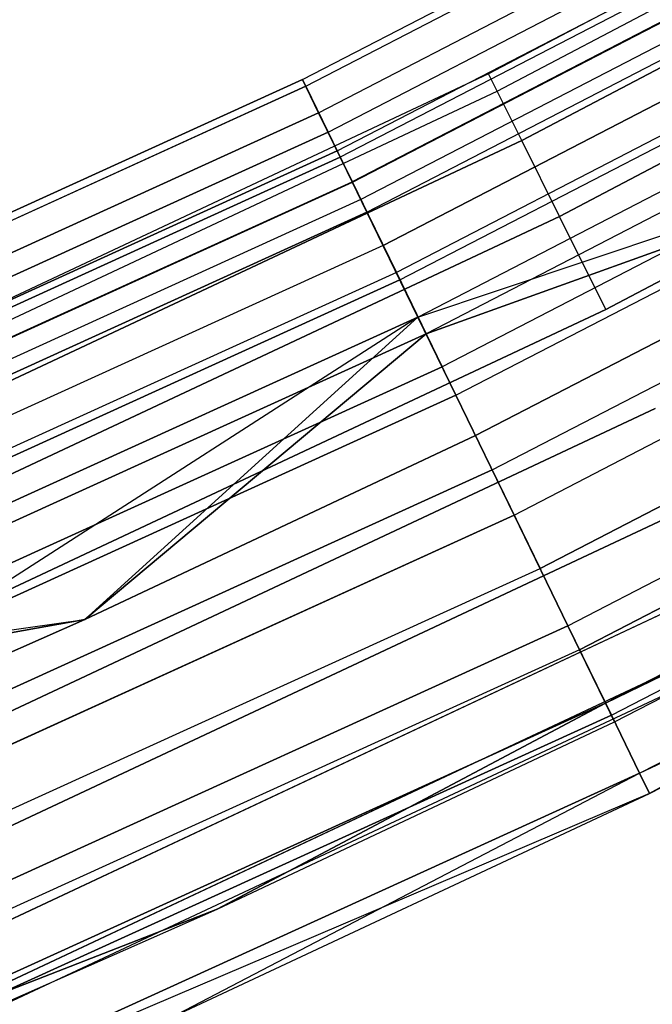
# Model space of a CAD drawing. Extents: x -176 to 176, y -176 to 176.
# Tile 169 of 208: x 46.53 to 50.51, y -105.21 to -99.02. Entities that reach past the tile are written whole.
import ezdxf

# ---------------------------------------------------------------- set-up
doc = ezdxf.new("R2010")
doc.units = 0
doc.header["$LTSCALE"] = 25.4
doc.layers.get('0').update_dxf_attribs({"linetype": 'CONTINUOUS'})

# ---------------------------------------------------------------- blocks, each defined once
blk = doc.blocks.new('BIURKOWA_B_STL')
at = {"color": 0}
for p, q in [((48.3082, -99.3984, 199.7799), (53.2414, -96.8457, 199.7799)), ((48.3082, -99.3984, 199.7799), (53.2414, -96.8457, 199.7799)), ((48.3082, -99.3984, 2.2201), (53.2414, -96.8457, 2.2201)), ((48.3082, -99.3984, 2.2201), (53.2414, -96.8457, 2.2201)), ((48.3287, -99.4407, 198.9437), (53.264, -96.8868, 198.9437)), ((48.3287, -99.4407, 198.9437), (53.264, -96.8868, 198.9437)), ((48.3287, -99.4407, 3.0563), (53.264, -96.8868, 3.0563)), ((48.3287, -99.4407, 3.0563), (53.264, -96.8868, 3.0563)), ((54.0131, -96.9721, 199.5), (49.477, -99.3631, 199.5)), ((54.0131, -96.9721, 199.5), (49.477, -99.3631, 199.5)), ((54.0131, -96.9721, 2.5), (49.477, -99.3631, 2.5)), ((54.0131, -96.9721, 2.5), (49.477, -99.3631, 2.5)), ((48.4095, -99.607, 200.5847), (53.3531, -97.0488, 200.5847)), ((48.4095, -99.607, 200.5847), (53.3531, -97.0488, 200.5847)), ((48.4095, -99.607, 1.4153), (53.3531, -97.0488, 1.4153)), ((48.4095, -99.607, 1.4153), (53.3531, -97.0488, 1.4153)), ((49.5307, -99.4711, 200.184), (54.0718, -97.0775, 200.184)), ((49.5307, -99.4711, 200.184), (54.0718, -97.0775, 200.184)), ((49.5307, -99.4711, 198.816), (54.0718, -97.0775, 198.816)), ((49.5307, -99.4711, 198.816), (54.0718, -97.0775, 198.816)), ((49.5307, -99.4711, 3.184), (54.0718, -97.0775, 3.184)), ((49.5307, -99.4711, 3.184), (54.0718, -97.0775, 3.184)), ((49.5307, -99.4711, 1.816), (54.0718, -97.0775, 1.816)), ((49.5307, -99.4711, 1.816), (54.0718, -97.0775, 1.816)), ((48.4688, -99.7289, 198.1699), (53.4184, -97.1677, 198.1699)), ((48.4688, -99.7289, 198.1699), (53.4184, -97.1677, 198.1699)), ((48.4688, -99.7289, 3.8301), (53.4184, -97.1677, 3.8301)), ((48.4688, -99.7289, 3.8301), (53.4184, -97.1677, 3.8301)), ((48.5262, -99.8471, 2.7411), (53.4817, -97.2828, 2.7411)), ((48.5262, -99.8471, 2.7411), (53.4817, -97.2828, 2.7411)), ((48.5262, -99.8471, 199.2589), (53.4817, -97.2828, 199.2589)), ((48.5262, -99.8471, 199.2589), (53.4817, -97.2828, 199.2589)), ((53.5027, -97.321, 2.0214), (48.5453, -99.8863, 2.0214)), ((53.5027, -97.321, 2.0214), (48.5453, -99.8863, 2.0214)), ((53.5027, -97.321, 199.9786), (48.5453, -99.8863, 199.9786)), ((53.5027, -97.321, 199.9786), (48.5453, -99.8863, 199.9786)), ((49.6855, -99.782, 200.7856), (54.2408, -97.3809, 200.7856)), ((49.6855, -99.782, 200.7856), (54.2408, -97.3809, 200.7856)), ((54.2408, -97.3809, 198.2144), (49.6855, -99.782, 198.2144)), ((54.2408, -97.3809, 198.2144), (49.6855, -99.782, 198.2144)), ((49.6855, -99.782, 3.7856), (54.2408, -97.3809, 3.7856)), ((49.6855, -99.782, 3.7856), (54.2408, -97.3809, 3.7856)), ((54.2408, -97.3809, 1.2144), (49.6855, -99.782, 1.2144)), ((54.2408, -97.3809, 1.2144), (49.6855, -99.782, 1.2144)), ((48.62, -100.04, 3.4294), (53.585, -97.4708, 3.4294)), ((48.62, -100.04, 3.4294), (53.585, -97.4708, 3.4294)), ((53.585, -97.4708, 198.5706), (48.62, -100.04, 198.5706)), ((53.585, -97.4708, 198.5706), (48.62, -100.04, 198.5706)), ((48.6214, -100.0429, 201.2678), (53.5865, -97.4735, 201.2678)), ((48.6214, -100.0429, 201.2678), (53.5865, -97.4735, 201.2678)), ((48.6214, -100.0429, 0.7322), (53.5865, -97.4735, 0.7322)), ((48.6214, -100.0429, 0.7322), (53.5865, -97.4735, 0.7322)), ((53.6452, -97.5803, 1.3639), (48.6746, -100.1524, 1.3639)), ((53.6452, -97.5803, 1.3639), (48.6746, -100.1524, 1.3639)), ((53.6452, -97.5803, 200.6361), (48.6746, -100.1524, 200.6361)), ((53.6452, -97.5803, 200.6361), (48.6746, -100.1524, 200.6361)), ((48.7127, -100.2309, 197.5454), (53.6872, -97.6567, 197.5454)), ((48.7127, -100.2309, 197.5454), (53.6872, -97.6567, 197.5454)), ((48.7127, -100.2309, 4.4546), (53.6872, -97.6567, 4.4546)), ((48.7127, -100.2309, 4.4546), (53.6872, -97.6567, 4.4546)), ((48.8144, -100.44, 3.997), (53.7992, -97.8605, 3.997)), ((48.8144, -100.44, 3.997), (53.7992, -97.8605, 3.997)), ((53.7992, -97.8605, 198.003), (48.8144, -100.44, 198.003)), ((53.7992, -97.8605, 198.003), (48.8144, -100.44, 198.003)), ((49.9227, -100.2583, 201.2321), (54.4997, -97.8457, 201.2321)), ((49.9227, -100.2583, 201.2321), (54.4997, -97.8457, 201.2321)), ((54.4997, -97.8457, 197.7679), (49.9227, -100.2583, 197.7679)), ((54.4997, -97.8457, 197.7679), (49.9227, -100.2583, 197.7679)), ((49.9227, -100.2583, 4.2321), (54.4997, -97.8457, 4.2321)), ((49.9227, -100.2583, 4.2321), (54.4997, -97.8457, 4.2321)), ((54.4997, -97.8457, 0.7679), (49.9227, -100.2583, 0.7679)), ((54.4997, -97.8457, 0.7679), (49.9227, -100.2583, 0.7679)), ((53.8908, -98.0271, 0.854), (48.8975, -100.6109, 0.854)), ((53.8908, -98.0271, 0.854), (48.8975, -100.6109, 0.854)), ((53.8908, -98.0271, 201.146), (48.8975, -100.6109, 201.146)), ((53.8908, -98.0271, 201.146), (48.8975, -100.6109, 201.146)), ((48.9199, -100.6572, 201.7524), (53.9156, -98.0721, 201.7524)), ((48.9199, -100.6572, 201.7524), (53.9156, -98.0721, 201.7524)), ((48.9199, -100.6572, 0.2476), (53.9156, -98.0721, 0.2476)), ((48.9199, -100.6572, 0.2476), (53.9156, -98.0721, 0.2476)), ((49.0332, -100.8902, 197.1403), (54.0404, -98.2991, 197.1403)), ((49.0332, -100.8902, 197.1403), (54.0404, -98.2991, 197.1403)), ((49.0332, -100.8902, 4.8597), (54.0404, -98.2991, 4.8597)), ((49.0332, -100.8902, 4.8597), (54.0404, -98.2991, 4.8597)), ((54.0965, -98.4012, 4.37), (49.0841, -100.9949, 4.37)), ((54.0965, -98.4012, 4.37), (49.0841, -100.9949, 4.37)), ((54.0965, -98.4012, 197.63), (49.0841, -100.9949, 197.63)), ((54.0965, -98.4012, 197.63), (49.0841, -100.9949, 197.63)), ((50.2136, -100.8426, 201.4696), (54.8173, -98.4159, 201.4696)), ((54.8173, -98.4159, 197.5304), (50.2136, -100.8426, 197.5304)), ((50.2136, -100.8426, 201.4696), (54.8173, -98.4159, 201.4696)), ((54.8173, -98.4159, 197.5304), (50.2136, -100.8426, 197.5304)), ((50.2136, -100.8426, 4.4696), (54.8173, -98.4159, 4.4696)), ((54.8173, -98.4159, 0.5304), (50.2136, -100.8426, 0.5304)), ((50.2136, -100.8426, 4.4696), (54.8173, -98.4159, 4.4696)), ((54.8173, -98.4159, 0.5304), (50.2136, -100.8426, 0.5304)), ((54.2076, -98.6032, 0.5581), (49.1849, -101.2023, 0.5581)), ((54.2076, -98.6032, 0.5581), (49.1849, -101.2023, 0.5581)), ((54.2076, -98.6032, 201.4419), (49.1849, -101.2023, 201.4419)), ((54.2076, -98.6032, 201.4419), (49.1849, -101.2023, 201.4419)), ((49.2717, -101.381, 201.9843), (54.3033, -98.7774, 201.9843)), ((49.2717, -101.381, 201.9843), (54.3033, -98.7774, 201.9843)), ((49.2717, -101.381, 0.0157), (54.3033, -98.7774, 0.0157)), ((49.2717, -101.381, 0.0157), (54.3033, -98.7774, 0.0157)), ((49.0332, -100.8902, 197.1403), (54.1551, -99.1777, 197)), ((49.0332, -100.8902, 197.1403), (54.1551, -99.1777, 197)), ((49.0332, -100.8902, 4.8597), (54.1551, -99.1777, 5)), ((49.0332, -100.8902, 4.8597), (54.1551, -99.1777, 5)), ((49.0841, -100.9949, 4.37), (54.1551, -99.1777, 4.5)), ((49.0841, -100.9949, 4.37), (54.1551, -99.1777, 4.5)), ((54.1551, -99.1777, 197.5), (49.0841, -100.9949, 197.63)), ((54.1551, -99.1777, 197.5), (49.0841, -100.9949, 197.63)), ((54.1551, -99.1777, 197), (49.3941, -101.6328, 197)), ((49.3941, -101.6328, 5), (54.1551, -99.1777, 5)), ((49.3941, -101.6328, 5), (54.1551, -99.1777, 5)), ((49.3941, -101.6328, 4.5), (54.1551, -99.1777, 4.5)), ((49.3941, -101.6328, 4.5), (54.1551, -99.1777, 4.5)), ((49.3941, -101.6328, 197.5), (54.1551, -99.1777, 197.5)), ((49.3941, -101.6328, 197.5), (54.1551, -99.1777, 197.5)), ((54.1551, -99.1777, 197), (49.3941, -101.6328, 197)), ((49.4995, -101.8496, 0.5146), (54.5543, -99.2339, 0.5146)), ((49.4995, -101.8496, 0.5146), (54.5543, -99.2339, 0.5146)), ((49.4995, -101.8496, 201.4854), (54.5543, -99.2339, 201.4854)), ((49.4995, -101.8496, 201.4854), (54.5543, -99.2339, 201.4854)), ((43.2529, -101.7001, 199.7799), (48.3082, -99.3984, 199.7799)), ((43.2529, -101.7001, 199.7799), (48.3082, -99.3984, 199.7799)), ((48.3082, -99.3984, 2.2201), (43.2529, -101.7001, 2.2201)), ((48.3082, -99.3984, 2.2201), (43.2529, -101.7001, 2.2201)), ((49.477, -99.3631, 199.5), (44.8352, -101.5421, 199.5)), ((49.477, -99.3631, 199.5), (44.8352, -101.5421, 199.5)), ((49.477, -99.3631, 2.5), (44.8352, -101.5421, 2.5)), ((49.477, -99.3631, 2.5), (44.8352, -101.5421, 2.5)), ((48.3082, -99.3984, 199.7799), (48.3287, -99.4407, 198.9437)), ((48.4095, -99.607, 200.5847), (48.3082, -99.3984, 199.7799)), ((48.3082, -99.3984, 199.7799), (48.3287, -99.4407, 198.9437)), ((48.4095, -99.607, 200.5847), (48.3082, -99.3984, 199.7799)), ((48.3287, -99.4407, 3.0563), (48.3082, -99.3984, 2.2201)), ((48.3082, -99.3984, 2.2201), (48.4095, -99.607, 1.4153)), ((48.3082, -99.3984, 2.2201), (48.4095, -99.607, 1.4153)), ((48.3287, -99.4407, 3.0563), (48.3082, -99.3984, 2.2201)), ((49.5307, -99.4711, 200.184), (49.477, -99.3631, 199.5)), ((49.5307, -99.4711, 200.184), (49.477, -99.3631, 199.5)), ((49.5307, -99.4711, 198.816), (49.477, -99.3631, 199.5)), ((49.5307, -99.4711, 198.816), (49.477, -99.3631, 199.5)), ((49.5307, -99.4711, 3.184), (49.477, -99.3631, 2.5)), ((49.5307, -99.4711, 3.184), (49.477, -99.3631, 2.5)), ((49.5307, -99.4711, 1.816), (49.477, -99.3631, 2.5)), ((49.5307, -99.4711, 1.816), (49.477, -99.3631, 2.5)), ((43.2713, -101.7433, 198.9437), (48.3287, -99.4407, 198.9437)), ((43.2713, -101.7433, 198.9437), (48.3287, -99.4407, 198.9437)), ((48.3287, -99.4407, 3.0563), (43.2713, -101.7433, 3.0563)), ((48.3287, -99.4407, 3.0563), (43.2713, -101.7433, 3.0563)), ((44.884, -101.6525, 200.184), (49.5307, -99.4711, 200.184)), ((44.884, -101.6525, 200.184), (49.5307, -99.4711, 200.184)), ((44.884, -101.6525, 198.816), (49.5307, -99.4711, 198.816)), ((44.884, -101.6525, 198.816), (49.5307, -99.4711, 198.816)), ((44.884, -101.6525, 3.184), (49.5307, -99.4711, 3.184)), ((44.884, -101.6525, 3.184), (49.5307, -99.4711, 3.184)), ((44.884, -101.6525, 1.816), (49.5307, -99.4711, 1.816)), ((44.884, -101.6525, 1.816), (49.5307, -99.4711, 1.816)), ((48.3287, -99.4407, 198.9437), (48.4688, -99.7289, 198.1699)), ((48.3287, -99.4407, 198.9437), (48.4688, -99.7289, 198.1699)), ((48.4688, -99.7289, 3.8301), (48.3287, -99.4407, 3.0563)), ((48.4688, -99.7289, 3.8301), (48.3287, -99.4407, 3.0563)), ((49.6855, -99.782, 200.7856), (49.5307, -99.4711, 200.184)), ((49.6855, -99.782, 200.7856), (49.5307, -99.4711, 200.184)), ((49.6855, -99.782, 198.2144), (49.5307, -99.4711, 198.816)), ((49.6855, -99.782, 198.2144), (49.5307, -99.4711, 198.816)), ((49.6855, -99.782, 3.7856), (49.5307, -99.4711, 3.184)), ((49.6855, -99.782, 3.7856), (49.5307, -99.4711, 3.184)), ((49.6855, -99.782, 1.2144), (49.5307, -99.4711, 1.816)), ((49.6855, -99.782, 1.2144), (49.5307, -99.4711, 1.816)), ((49.6372, -102.1331, 201.9373), (54.7062, -99.5101, 201.9373)), ((49.6372, -102.1331, 201.9373), (54.7062, -99.5101, 201.9373)), ((49.6372, -102.1331, 0.0627), (54.7062, -99.5101, 0.0627)), ((49.6372, -102.1331, 0.0627), (54.7062, -99.5101, 0.0627)), ((43.3437, -101.9134, 200.5847), (48.4095, -99.607, 200.5847)), ((43.3437, -101.9134, 200.5847), (48.4095, -99.607, 200.5847)), ((48.4095, -99.607, 1.4153), (43.3437, -101.9134, 1.4153)), ((48.4095, -99.607, 1.4153), (43.3437, -101.9134, 1.4153)), ((48.6214, -100.0429, 201.2678), (48.4095, -99.607, 200.5847)), ((48.6214, -100.0429, 201.2678), (48.4095, -99.607, 200.5847)), ((48.4095, -99.607, 1.4153), (48.6214, -100.0429, 0.7322)), ((48.4095, -99.607, 1.4153), (48.6214, -100.0429, 0.7322)), ((43.3968, -102.0382, 198.1699), (48.4688, -99.7289, 198.1699)), ((43.3968, -102.0382, 198.1699), (48.4688, -99.7289, 198.1699)), ((48.4688, -99.7289, 3.8301), (43.3968, -102.0382, 3.8301)), ((48.4688, -99.7289, 3.8301), (43.3968, -102.0382, 3.8301)), ((48.4688, -99.7289, 198.1699), (48.7127, -100.2309, 197.5454)), ((48.4688, -99.7289, 198.1699), (48.7127, -100.2309, 197.5454)), ((48.7127, -100.2309, 4.4546), (48.4688, -99.7289, 3.8301)), ((48.7127, -100.2309, 4.4546), (48.4688, -99.7289, 3.8301)), ((45.0242, -101.9702, 200.7856), (49.6855, -99.782, 200.7856)), ((45.0242, -101.9702, 200.7856), (49.6855, -99.782, 200.7856)), ((49.6855, -99.782, 198.2144), (45.0242, -101.9702, 198.2144)), ((49.6855, -99.782, 198.2144), (45.0242, -101.9702, 198.2144)), ((45.0242, -101.9702, 3.7856), (49.6855, -99.782, 3.7856)), ((45.0242, -101.9702, 3.7856), (49.6855, -99.782, 3.7856)), ((49.6855, -99.782, 1.2144), (45.0242, -101.9702, 1.2144)), ((49.6855, -99.782, 1.2144), (45.0242, -101.9702, 1.2144)), ((49.9227, -100.2583, 201.2321), (49.6855, -99.782, 200.7856)), ((49.9227, -100.2583, 201.2321), (49.6855, -99.782, 200.7856)), ((49.9227, -100.2583, 197.7679), (49.6855, -99.782, 198.2144)), ((49.9227, -100.2583, 197.7679), (49.6855, -99.782, 198.2144)), ((49.9227, -100.2583, 4.2321), (49.6855, -99.782, 3.7856)), ((49.9227, -100.2583, 4.2321), (49.6855, -99.782, 3.7856)), ((49.9227, -100.2583, 0.7679), (49.6855, -99.782, 1.2144)), ((49.9227, -100.2583, 0.7679), (49.6855, -99.782, 1.2144)), ((43.4482, -102.1592, 2.7411), (48.5262, -99.8471, 2.7411)), ((43.4482, -102.1592, 2.7411), (48.5262, -99.8471, 2.7411)), ((48.5262, -99.8471, 199.2589), (43.4482, -102.1592, 199.2589)), ((48.5262, -99.8471, 199.2589), (43.4482, -102.1592, 199.2589)), ((48.5262, -99.8471, 2.7411), (48.5453, -99.8863, 2.0214)), ((48.62, -100.04, 3.4294), (48.5262, -99.8471, 2.7411)), ((48.62, -100.04, 3.4294), (48.5262, -99.8471, 2.7411)), ((48.5262, -99.8471, 2.7411), (48.5453, -99.8863, 2.0214)), ((48.5262, -99.8471, 199.2589), (48.62, -100.04, 198.5706)), ((48.5262, -99.8471, 199.2589), (48.5453, -99.8863, 199.9786)), ((48.5262, -99.8471, 199.2589), (48.5453, -99.8863, 199.9786)), ((48.5262, -99.8471, 199.2589), (48.62, -100.04, 198.5706)), ((54.8859, -99.8371, 0.7291), (49.8004, -102.4687, 0.7291)), ((54.8859, -99.8371, 0.7291), (49.8004, -102.4687, 0.7291)), ((49.8004, -102.4687, 201.2709), (54.8859, -99.8371, 201.2709)), ((49.8004, -102.4687, 201.2709), (54.8859, -99.8371, 201.2709)), ((43.4652, -102.1992, 2.0214), (48.5453, -99.8863, 2.0214)), ((43.4652, -102.1992, 2.0214), (48.5453, -99.8863, 2.0214)), ((48.5453, -99.8863, 199.9786), (43.4652, -102.1992, 199.9786)), ((48.5453, -99.8863, 199.9786), (43.4652, -102.1992, 199.9786)), ((48.6746, -100.1524, 1.3639), (48.5453, -99.8863, 2.0214)), ((48.6746, -100.1524, 1.3639), (48.5453, -99.8863, 2.0214)), ((48.5453, -99.8863, 199.9786), (48.6746, -100.1524, 200.6361)), ((48.5453, -99.8863, 199.9786), (48.6746, -100.1524, 200.6361)), ((43.5321, -102.3565, 3.4294), (48.62, -100.04, 3.4294)), ((43.5321, -102.3565, 3.4294), (48.62, -100.04, 3.4294)), ((43.5321, -102.3565, 198.5706), (48.62, -100.04, 198.5706)), ((43.5321, -102.3565, 198.5706), (48.62, -100.04, 198.5706)), ((48.8144, -100.44, 3.997), (48.62, -100.04, 3.4294)), ((48.8144, -100.44, 3.997), (48.62, -100.04, 3.4294)), ((48.8144, -100.44, 198.003), (48.62, -100.04, 198.5706)), ((48.8144, -100.44, 198.003), (48.62, -100.04, 198.5706)), ((43.5334, -102.3594, 201.2678), (48.6214, -100.0429, 201.2678)), ((43.5334, -102.3594, 201.2678), (48.6214, -100.0429, 201.2678)), ((48.6214, -100.0429, 0.7322), (43.5334, -102.3594, 0.7322)), ((48.6214, -100.0429, 0.7322), (43.5334, -102.3594, 0.7322)), ((48.9199, -100.6572, 201.7524), (48.6214, -100.0429, 201.2678)), ((48.9199, -100.6572, 201.7524), (48.6214, -100.0429, 201.2678)), ((48.6214, -100.0429, 0.7322), (48.9199, -100.6572, 0.2476)), ((48.6214, -100.0429, 0.7322), (48.9199, -100.6572, 0.2476)), ((48.6746, -100.1524, 1.3639), (43.581, -102.4715, 1.3639)), ((48.6746, -100.1524, 1.3639), (43.581, -102.4715, 1.3639)), ((48.6746, -100.1524, 200.6361), (43.581, -102.4715, 200.6361)), ((48.6746, -100.1524, 200.6361), (43.581, -102.4715, 200.6361)), ((48.8975, -100.6109, 0.854), (48.6746, -100.1524, 1.3639)), ((48.8975, -100.6109, 0.854), (48.6746, -100.1524, 1.3639)), ((48.6746, -100.1524, 200.6361), (48.8975, -100.6109, 201.146)), ((48.6746, -100.1524, 200.6361), (48.8975, -100.6109, 201.146)), ((49.9755, -102.8291, 201.6168), (55.0789, -100.1882, 201.6168)), ((49.9755, -102.8291, 201.6168), (55.0789, -100.1882, 201.6168)), ((49.9755, -102.8291, 0.3832), (55.0789, -100.1882, 0.3832)), ((49.9755, -102.8291, 0.3832), (55.0789, -100.1882, 0.3832)), ((43.6152, -102.5518, 197.5454), (48.7127, -100.2309, 197.5454)), ((43.6152, -102.5518, 197.5454), (48.7127, -100.2309, 197.5454)), ((48.7127, -100.2309, 4.4546), (43.6152, -102.5518, 4.4546)), ((48.7127, -100.2309, 4.4546), (43.6152, -102.5518, 4.4546)), ((45.2392, -102.4569, 201.2321), (49.9227, -100.2583, 201.2321)), ((45.2392, -102.4569, 201.2321), (49.9227, -100.2583, 201.2321)), ((49.9227, -100.2583, 197.7679), (45.2392, -102.4569, 197.7679)), ((49.9227, -100.2583, 197.7679), (45.2392, -102.4569, 197.7679)), ((45.2392, -102.4569, 4.2321), (49.9227, -100.2583, 4.2321)), ((45.2392, -102.4569, 4.2321), (49.9227, -100.2583, 4.2321)), ((49.9227, -100.2583, 0.7679), (45.2392, -102.4569, 0.7679)), ((49.9227, -100.2583, 0.7679), (45.2392, -102.4569, 0.7679)), ((48.7127, -100.2309, 197.5454), (49.0332, -100.8902, 197.1403)), ((48.7127, -100.2309, 197.5454), (49.0332, -100.8902, 197.1403)), ((49.0332, -100.8902, 4.8597), (48.7127, -100.2309, 4.4546)), ((49.0332, -100.8902, 4.8597), (48.7127, -100.2309, 4.4546)), ((50.2136, -100.8426, 201.4696), (49.9227, -100.2583, 201.2321)), ((50.2136, -100.8426, 201.4696), (49.9227, -100.2583, 201.2321)), ((50.2136, -100.8426, 197.5304), (49.9227, -100.2583, 197.7679)), ((50.2136, -100.8426, 197.5304), (49.9227, -100.2583, 197.7679)), ((50.2136, -100.8426, 4.4696), (49.9227, -100.2583, 4.2321)), ((50.2136, -100.8426, 4.4696), (49.9227, -100.2583, 4.2321)), ((50.2136, -100.8426, 0.5304), (49.9227, -100.2583, 0.7679)), ((50.2136, -100.8426, 0.5304), (49.9227, -100.2583, 0.7679)), ((55.1594, -100.3345, 1.1738), (50.0485, -102.9792, 1.1738)), ((55.1594, -100.3345, 1.1738), (50.0485, -102.9792, 1.1738)), ((50.0485, -102.9792, 200.8262), (55.1594, -100.3345, 200.8262)), ((50.0485, -102.9792, 200.8262), (55.1594, -100.3345, 200.8262)), ((48.8144, -100.44, 3.997), (43.7062, -102.7657, 3.997)), ((48.8144, -100.44, 3.997), (43.7062, -102.7657, 3.997)), ((48.8144, -100.44, 198.003), (43.7062, -102.7657, 198.003)), ((48.8144, -100.44, 198.003), (43.7062, -102.7657, 198.003)), ((48.8144, -100.44, 3.997), (49.0841, -100.9949, 4.37)), ((48.8144, -100.44, 3.997), (49.0841, -100.9949, 4.37)), ((49.0841, -100.9949, 197.63), (48.8144, -100.44, 198.003)), ((49.0841, -100.9949, 197.63), (48.8144, -100.44, 198.003)), ((48.8975, -100.6109, 0.854), (43.7806, -102.9407, 0.854)), ((48.8975, -100.6109, 0.854), (43.7806, -102.9407, 0.854)), ((48.8975, -100.6109, 201.146), (43.7806, -102.9407, 201.146)), ((48.8975, -100.6109, 201.146), (43.7806, -102.9407, 201.146)), ((43.8007, -102.988, 201.7524), (48.9199, -100.6572, 201.7524)), ((43.8007, -102.988, 201.7524), (48.9199, -100.6572, 201.7524)), ((48.9199, -100.6572, 0.2476), (43.8007, -102.988, 0.2476)), ((48.9199, -100.6572, 0.2476), (43.8007, -102.988, 0.2476)), ((49.1849, -101.2023, 0.5581), (48.8975, -100.6109, 0.854)), ((49.1849, -101.2023, 0.5581), (48.8975, -100.6109, 0.854)), ((48.8975, -100.6109, 201.146), (49.1849, -101.2023, 201.4419)), ((48.8975, -100.6109, 201.146), (49.1849, -101.2023, 201.4419)), ((49.2717, -101.381, 201.9843), (48.9199, -100.6572, 201.7524)), ((49.2717, -101.381, 201.9843), (48.9199, -100.6572, 201.7524)), ((48.9199, -100.6572, 0.2476), (49.2717, -101.381, 0.0157)), ((48.9199, -100.6572, 0.2476), (49.2717, -101.381, 0.0157)), ((55.3391, -100.6614, 1.7908), (50.2115, -103.3147, 1.7908)), ((55.3391, -100.6614, 1.7908), (50.2115, -103.3147, 1.7908)), ((55.3391, -100.6614, 200.2092), (50.2115, -103.3147, 200.2092)), ((55.3391, -100.6614, 200.2092), (50.2115, -103.3147, 200.2092)), ((50.2485, -103.3908, 201.0587), (55.3798, -100.7355, 201.0587)), ((50.2485, -103.3908, 201.0587), (55.3798, -100.7355, 201.0587)), ((50.2485, -103.3908, 0.9413), (55.3798, -100.7355, 0.9413)), ((50.2485, -103.3908, 0.9413), (55.3798, -100.7355, 0.9413)), ((45.5028, -103.054, 201.4696), (50.2136, -100.8426, 201.4696)), ((50.2136, -100.8426, 197.5304), (45.5028, -103.054, 197.5304)), ((45.5028, -103.054, 201.4696), (50.2136, -100.8426, 201.4696)), ((50.2136, -100.8426, 197.5304), (45.5028, -103.054, 197.5304)), ((45.5028, -103.054, 4.4696), (50.2136, -100.8426, 4.4696)), ((50.2136, -100.8426, 0.5304), (45.5028, -103.054, 0.5304)), ((45.5028, -103.054, 4.4696), (50.2136, -100.8426, 4.4696)), ((50.2136, -100.8426, 0.5304), (45.5028, -103.054, 0.5304)), ((43.9021, -103.2264, 197.1403), (49.0332, -100.8902, 197.1403)), ((43.9021, -103.2264, 197.1403), (49.0332, -100.8902, 197.1403)), ((49.0332, -100.8902, 4.8597), (43.9021, -103.2264, 4.8597)), ((49.0332, -100.8902, 4.8597), (43.9021, -103.2264, 4.8597)), ((49.0332, -100.8902, 4.8597), (44.2252, -103.9862, 5)), ((49.0332, -100.8902, 4.8597), (44.2252, -103.9862, 5)), ((46.9419, -102.7884, 197), (49.0332, -100.8902, 197.1403)), ((46.9419, -102.7884, 197), (49.0332, -100.8902, 197.1403)), ((49.0332, -100.8902, 4.8597), (46.9419, -102.7884, 5)), ((49.0332, -100.8902, 4.8597), (46.9419, -102.7884, 5)), ((49.3941, -101.6328, 197), (49.0332, -100.8902, 197.1403)), ((49.3941, -101.6328, 197), (49.0332, -100.8902, 197.1403)), ((49.3941, -101.6328, 5), (49.0332, -100.8902, 4.8597)), ((49.3941, -101.6328, 5), (49.0332, -100.8902, 4.8597)), ((55.1136, -100.9331, 2.5), (50.2115, -103.3147, 1.7908)), ((55.1136, -100.9331, 2.5), (50.2115, -103.3147, 1.7908)), ((50.2115, -103.3147, 200.2092), (55.1136, -100.9331, 199.5)), ((50.2115, -103.3147, 200.2092), (55.1136, -100.9331, 199.5)), ((50.2683, -103.4316, 2.5), (55.1136, -100.9331, 2.5)), ((50.2683, -103.4316, 2.5), (55.1136, -100.9331, 2.5)), ((50.2683, -103.4316, 199.5), (55.1136, -100.9331, 199.5)), ((50.2683, -103.4316, 199.5), (55.1136, -100.9331, 199.5)), ((43.9477, -103.3336, 4.37), (49.0841, -100.9949, 4.37)), ((43.9477, -103.3336, 4.37), (49.0841, -100.9949, 4.37)), ((49.0841, -100.9949, 197.63), (43.9477, -103.3336, 197.63)), ((49.0841, -100.9949, 197.63), (43.9477, -103.3336, 197.63)), ((46.9419, -102.7884, 4.5), (49.0841, -100.9949, 4.37)), ((46.9419, -102.7884, 4.5), (49.0841, -100.9949, 4.37)), ((49.0841, -100.9949, 197.63), (46.9419, -102.7884, 197.5)), ((49.0841, -100.9949, 197.63), (46.9419, -102.7884, 197.5)), ((49.3941, -101.6328, 4.5), (49.0841, -100.9949, 4.37)), ((49.3941, -101.6328, 4.5), (49.0841, -100.9949, 4.37)), ((49.3941, -101.6328, 197.5), (49.0841, -100.9949, 197.63)), ((49.3941, -101.6328, 197.5), (49.0841, -100.9949, 197.63)), ((50.4255, -103.7551, 200.3257), (55.575, -101.0905, 200.3257)), ((50.4255, -103.7551, 200.3257), (55.575, -101.0905, 200.3257)), ((50.4255, -103.7551, 1.6743), (55.575, -101.0905, 1.6743)), ((50.4255, -103.7551, 1.6743), (55.575, -101.0905, 1.6743)), ((55.575, -101.0905, 200.3257), (50.4869, -103.8813, 199.5)), ((55.575, -101.0905, 200.3257), (50.4869, -103.8813, 199.5)), ((49.1849, -101.2023, 0.5581), (44.0379, -103.5457, 0.5581)), ((49.1849, -101.2023, 0.5581), (44.0379, -103.5457, 0.5581)), ((44.0379, -103.5457, 201.4419), (49.1849, -101.2023, 201.4419)), ((44.0379, -103.5457, 201.4419), (49.1849, -101.2023, 201.4419)), ((49.4995, -101.8496, 0.5146), (49.1849, -101.2023, 0.5581)), ((49.4995, -101.8496, 0.5146), (49.1849, -101.2023, 0.5581)), ((49.4995, -101.8496, 201.4854), (49.1849, -101.2023, 201.4419)), ((49.4995, -101.8496, 201.4854), (49.1849, -101.2023, 201.4419)), ((44.1157, -103.7286, 201.9843), (49.2717, -101.381, 201.9843)), ((44.1157, -103.7286, 201.9843), (49.2717, -101.381, 201.9843)), ((49.2717, -101.381, 0.0157), (44.1157, -103.7286, 0.0157)), ((49.2717, -101.381, 0.0157), (44.1157, -103.7286, 0.0157)), ((49.6372, -102.1331, 201.9373), (49.2717, -101.381, 201.9843)), ((49.6372, -102.1331, 201.9373), (49.2717, -101.381, 201.9843)), ((49.2717, -101.381, 0.0157), (49.6372, -102.1331, 0.0627)), ((49.2717, -101.381, 0.0157), (49.6372, -102.1331, 0.0627)), ((45.7834, -103.6894, 201.4696), (50.5232, -101.4643, 201.4696)), ((50.5232, -101.4643, 197.5304), (45.7834, -103.6894, 197.5304)), ((45.7834, -103.6894, 201.4696), (50.5232, -101.4643, 201.4696)), ((50.5232, -101.4643, 197.5304), (45.7834, -103.6894, 197.5304)), ((45.7834, -103.6894, 4.4696), (50.5232, -101.4643, 4.4696)), ((50.5232, -101.4643, 0.5304), (45.7834, -103.6894, 0.5304)), ((45.7834, -103.6894, 4.4696), (50.5232, -101.4643, 4.4696)), ((50.5232, -101.4643, 0.5304), (45.7834, -103.6894, 0.5304)), ((49.3941, -101.6328, 197), (46.9419, -102.7884, 197)), ((46.9419, -102.7884, 5), (49.3941, -101.6328, 5)), ((46.9419, -102.7884, 5), (49.3941, -101.6328, 5)), ((46.9419, -102.7884, 4.5), (49.3941, -101.6328, 4.5)), ((46.9419, -102.7884, 4.5), (49.3941, -101.6328, 4.5)), ((46.9419, -102.7884, 197.5), (49.3941, -101.6328, 197.5)), ((46.9419, -102.7884, 197.5), (49.3941, -101.6328, 197.5)), ((49.3941, -101.6328, 197), (46.9419, -102.7884, 197)), ((49.3941, -101.6328, 5), (49.3941, -101.6328, 4.5)), ((49.3941, -101.6328, 5), (49.3941, -101.6328, 4.5)), ((49.3941, -101.6328, 197.5), (49.3941, -101.6328, 197)), ((49.3941, -101.6328, 197.5), (49.3941, -101.6328, 197)), ((50.4255, -103.7551, 1.6743), (54.7831, -101.6812, 2.5)), ((50.4255, -103.7551, 1.6743), (54.7831, -101.6812, 2.5)), ((50.4869, -103.8813, 199.5), (54.7831, -101.6812, 199.5)), ((50.4869, -103.8813, 199.5), (54.7831, -101.6812, 199.5)), ((50.4869, -103.8813, 2.5), (54.7831, -101.6812, 2.5)), ((50.4869, -103.8813, 2.5), (54.7831, -101.6812, 2.5)), ((49.4995, -101.8496, 0.5146), (44.3196, -104.208, 0.5146)), ((49.4995, -101.8496, 0.5146), (44.3196, -104.208, 0.5146)), ((44.3196, -104.208, 201.4854), (49.4995, -101.8496, 201.4854)), ((44.3196, -104.208, 201.4854), (49.4995, -101.8496, 201.4854)), ((49.4995, -101.8496, 0.5146), (49.8004, -102.4687, 0.7291)), ((49.4995, -101.8496, 0.5146), (49.8004, -102.4687, 0.7291)), ((49.8004, -102.4687, 201.2709), (49.4995, -101.8496, 201.4854)), ((49.8004, -102.4687, 201.2709), (49.4995, -101.8496, 201.4854)), ((46.047, -104.2865, 201.2321), (50.8142, -102.0486, 201.2321)), ((46.047, -104.2865, 201.2321), (50.8142, -102.0486, 201.2321)), ((50.8142, -102.0486, 197.7679), (46.047, -104.2865, 197.7679)), ((50.8142, -102.0486, 197.7679), (46.047, -104.2865, 197.7679)), ((46.047, -104.2865, 4.2321), (50.8142, -102.0486, 4.2321)), ((46.047, -104.2865, 4.2321), (50.8142, -102.0486, 4.2321)), ((50.8142, -102.0486, 0.7679), (46.047, -104.2865, 0.7679)), ((50.8142, -102.0486, 0.7679), (46.047, -104.2865, 0.7679)), ((44.4429, -104.4981, 201.9373), (49.6372, -102.1331, 201.9373)), ((44.4429, -104.4981, 201.9373), (49.6372, -102.1331, 201.9373)), ((49.6372, -102.1331, 0.0627), (44.4429, -104.4981, 0.0627)), ((49.6372, -102.1331, 0.0627), (44.4429, -104.4981, 0.0627)), ((49.9755, -102.8291, 201.6168), (49.6372, -102.1331, 201.9373)), ((49.9755, -102.8291, 201.6168), (49.6372, -102.1331, 201.9373)), ((49.6372, -102.1331, 0.0627), (49.9755, -102.8291, 0.3832)), ((49.6372, -102.1331, 0.0627), (49.9755, -102.8291, 0.3832)), ((44.589, -104.8415, 0.7291), (49.8004, -102.4687, 0.7291)), ((44.589, -104.8415, 0.7291), (49.8004, -102.4687, 0.7291)), ((44.589, -104.8415, 201.2709), (49.8004, -102.4687, 201.2709)), ((44.589, -104.8415, 201.2709), (49.8004, -102.4687, 201.2709)), ((50.0485, -102.9792, 1.1738), (49.8004, -102.4687, 0.7291)), ((50.0485, -102.9792, 1.1738), (49.8004, -102.4687, 0.7291)), ((50.0485, -102.9792, 200.8262), (49.8004, -102.4687, 201.2709)), ((50.0485, -102.9792, 200.8262), (49.8004, -102.4687, 201.2709)), ((46.2619, -104.7733, 200.7856), (51.0513, -102.5249, 200.7856)), ((46.2619, -104.7733, 200.7856), (51.0513, -102.5249, 200.7856)), ((51.0513, -102.5249, 198.2144), (46.2619, -104.7733, 198.2144)), ((51.0513, -102.5249, 198.2144), (46.2619, -104.7733, 198.2144)), ((46.2619, -104.7733, 3.7856), (51.0513, -102.5249, 3.7856)), ((46.2619, -104.7733, 3.7856), (51.0513, -102.5249, 3.7856)), ((51.0513, -102.5249, 1.2144), (46.2619, -104.7733, 1.2144)), ((51.0513, -102.5249, 1.2144), (46.2619, -104.7733, 1.2144)), ((43.9021, -103.2264, 197.1403), (46.9419, -102.7884, 197)), ((43.9021, -103.2264, 197.1403), (46.9419, -102.7884, 197)), ((43.9477, -103.3336, 4.37), (46.9419, -102.7884, 4.5)), ((43.9477, -103.3336, 4.37), (46.9419, -102.7884, 4.5)), ((46.9419, -102.7884, 197.5), (43.9477, -103.3336, 197.63)), ((46.9419, -102.7884, 197.5), (43.9477, -103.3336, 197.63)), ((46.9419, -102.7884, 197), (44.2252, -103.9862, 197)), ((44.2252, -103.9862, 5), (46.9419, -102.7884, 5)), ((44.2252, -103.9862, 5), (46.9419, -102.7884, 5)), ((44.2252, -103.9862, 4.5), (46.9419, -102.7884, 4.5)), ((44.2252, -103.9862, 4.5), (46.9419, -102.7884, 4.5)), ((44.2252, -103.9862, 197.5), (46.9419, -102.7884, 197.5)), ((44.2252, -103.9862, 197.5), (46.9419, -102.7884, 197.5)), ((46.9419, -102.7884, 197), (44.2252, -103.9862, 197)), ((46.9419, -102.7884, 5), (46.9419, -102.7884, 4.5)), ((46.9419, -102.7884, 5), (46.9419, -102.7884, 4.5)), ((46.9419, -102.7884, 197.5), (46.9419, -102.7884, 197)), ((46.9419, -102.7884, 197.5), (46.9419, -102.7884, 197)), ((44.7458, -105.2102, 201.6168), (49.9755, -102.8291, 201.6168)), ((44.7458, -105.2102, 201.6168), (49.9755, -102.8291, 201.6168)), ((49.9755, -102.8291, 0.3832), (44.7458, -105.2102, 0.3832)), ((49.9755, -102.8291, 0.3832), (44.7458, -105.2102, 0.3832)), ((46.4022, -105.091, 200.184), (51.2062, -102.8358, 200.184)), ((46.4022, -105.091, 200.184), (51.2062, -102.8358, 200.184)), ((51.2062, -102.8358, 198.816), (46.4022, -105.091, 198.816)), ((51.2062, -102.8358, 198.816), (46.4022, -105.091, 198.816)), ((46.4022, -105.091, 3.184), (51.2062, -102.8358, 3.184)), ((46.4022, -105.091, 3.184), (51.2062, -102.8358, 3.184)), ((51.2062, -102.8358, 1.816), (46.4022, -105.091, 1.816)), ((51.2062, -102.8358, 1.816), (46.4022, -105.091, 1.816)), ((50.2485, -103.3908, 201.0587), (49.9755, -102.8291, 201.6168)), ((50.2485, -103.3908, 201.0587), (49.9755, -102.8291, 201.6168)), ((49.9755, -102.8291, 0.3832), (50.2485, -103.3908, 0.9413)), ((49.9755, -102.8291, 0.3832), (50.2485, -103.3908, 0.9413)), ((51.2599, -102.9438, 199.5), (46.4509, -105.2013, 199.5)), ((51.2599, -102.9438, 199.5), (46.4509, -105.2013, 199.5)), ((51.2599, -102.9438, 2.5), (46.4509, -105.2013, 2.5)), ((51.2599, -102.9438, 2.5), (46.4509, -105.2013, 2.5)), ((50.0485, -102.9792, 1.1738), (44.8111, -105.3638, 1.1738)), ((50.0485, -102.9792, 1.1738), (44.8111, -105.3638, 1.1738)), ((50.0485, -102.9792, 200.8262), (44.8111, -105.3638, 200.8262)), ((50.0485, -102.9792, 200.8262), (44.8111, -105.3638, 200.8262)), ((50.2115, -103.3147, 1.7908), (50.0485, -102.9792, 1.1738)), ((50.2115, -103.3147, 1.7908), (50.0485, -102.9792, 1.1738)), ((50.0485, -102.9792, 200.8262), (50.2115, -103.3147, 200.2092)), ((50.0485, -102.9792, 200.8262), (50.2115, -103.3147, 200.2092)), ((50.2115, -103.3147, 1.7908), (44.9571, -105.7071, 1.7908)), ((50.2115, -103.3147, 1.7908), (44.9571, -105.7071, 1.7908)), ((44.9571, -105.7071, 200.2092), (50.2115, -103.3147, 200.2092)), ((44.9571, -105.7071, 200.2092), (50.2115, -103.3147, 200.2092)), ((50.2115, -103.3147, 1.7908), (47.7727, -104.6077, 2.5)), ((50.2115, -103.3147, 1.7908), (47.7727, -104.6077, 2.5)), ((47.7727, -104.6077, 199.5), (50.2115, -103.3147, 200.2092)), ((47.7727, -104.6077, 199.5), (50.2115, -103.3147, 200.2092)), ((50.2683, -103.4316, 2.5), (50.2115, -103.3147, 1.7908)), ((50.2683, -103.4316, 2.5), (50.2115, -103.3147, 1.7908)), ((50.2683, -103.4316, 199.5), (50.2115, -103.3147, 200.2092)), ((50.2683, -103.4316, 199.5), (50.2115, -103.3147, 200.2092)), ((44.9902, -105.7849, 201.0587), (50.2485, -103.3908, 201.0587)), ((44.9902, -105.7849, 201.0587), (50.2485, -103.3908, 201.0587)), ((50.2485, -103.3908, 0.9413), (44.9902, -105.7849, 0.9413)), ((50.2485, -103.3908, 0.9413), (44.9902, -105.7849, 0.9413)), ((47.7727, -104.6077, 2.5), (50.2683, -103.4316, 2.5)), ((47.7727, -104.6077, 2.5), (50.2683, -103.4316, 2.5)), ((47.7727, -104.6077, 199.5), (50.2683, -103.4316, 199.5)), ((47.7727, -104.6077, 199.5), (50.2683, -103.4316, 199.5)), ((50.4255, -103.7551, 200.3257), (50.2485, -103.3908, 201.0587)), ((50.4255, -103.7551, 200.3257), (50.2485, -103.3908, 201.0587)), ((50.2485, -103.3908, 0.9413), (50.4255, -103.7551, 1.6743)), ((50.2485, -103.3908, 0.9413), (50.4255, -103.7551, 1.6743)), ((50.2683, -103.4316, 2.5), (50.2683, -103.4316, 199.5)), ((50.2683, -103.4316, 2.5), (50.2683, -103.4316, 199.5)), ((45.1488, -106.1577, 200.3257), (50.4255, -103.7551, 200.3257)), ((45.1488, -106.1577, 200.3257), (50.4255, -103.7551, 200.3257)), ((50.4255, -103.7551, 1.6743), (45.1488, -106.1577, 1.6743)), ((50.4255, -103.7551, 1.6743), (45.1488, -106.1577, 1.6743)), ((47.4742, -105.2922, 199.5), (50.4255, -103.7551, 200.3257)), ((47.4742, -105.2922, 199.5), (50.4255, -103.7551, 200.3257)), ((50.4255, -103.7551, 200.3257), (50.4869, -103.8813, 199.5)), ((50.4255, -103.7551, 200.3257), (50.4869, -103.8813, 199.5)), ((50.4869, -103.8813, 2.5), (50.4255, -103.7551, 1.6743)), ((50.4869, -103.8813, 2.5), (50.4255, -103.7551, 1.6743)), ((50.4869, -103.8813, 2.5), (45.1488, -106.1577, 1.6743)), ((50.4869, -103.8813, 2.5), (45.1488, -106.1577, 1.6743)), ((47.4742, -105.2922, 199.5), (50.4869, -103.8813, 199.5)), ((47.4742, -105.2922, 199.5), (50.4869, -103.8813, 199.5)), ((47.4742, -105.2922, 2.5), (50.4869, -103.8813, 2.5)), ((47.4742, -105.2922, 2.5), (50.4869, -103.8813, 2.5)), ((50.4869, -103.8813, 199.5), (50.4869, -103.8813, 2.5)), ((50.4869, -103.8813, 199.5), (50.4869, -103.8813, 2.5)), ((47.7727, -104.6077, 2.5), (44.9571, -105.7071, 1.7908)), ((47.7727, -104.6077, 2.5), (44.9571, -105.7071, 1.7908)), ((44.9571, -105.7071, 200.2092), (47.7727, -104.6077, 199.5)), ((44.9571, -105.7071, 200.2092), (47.7727, -104.6077, 199.5)), ((45.008, -105.8267, 2.5), (47.7727, -104.6077, 2.5)), ((45.008, -105.8267, 2.5), (47.7727, -104.6077, 2.5)), ((45.008, -105.8267, 199.5), (47.7727, -104.6077, 199.5)), ((45.008, -105.8267, 199.5), (47.7727, -104.6077, 199.5)), ((47.7727, -104.6077, 2.5), (47.7727, -104.6077, 199.5)), ((47.7727, -104.6077, 2.5), (47.7727, -104.6077, 199.5))]:
    blk.add_line(p, q, dxfattribs=at)

msp = doc.modelspace()

# ---------------------------------------------------------------- block references
at = {"color": 253}
msp.add_blockref('BIURKOWA_B_STL', (0, 0), dxfattribs=at)

doc.saveas('drawing.dxf')
